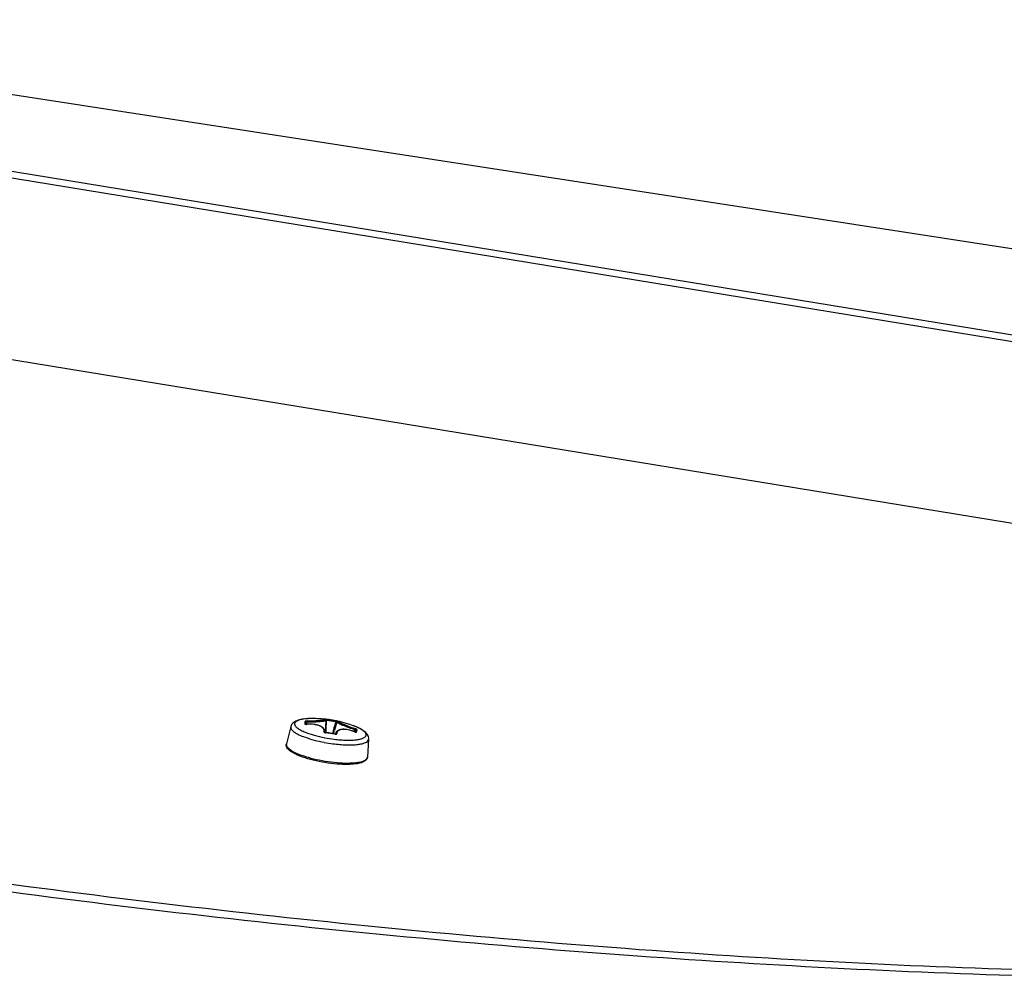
# Model space of a CAD drawing. Header units: millimetres. Extents: x 0 to 420, y 0 to 297.
# Tile 75 of 256: x 130 to 140, y 96 to 106. Entities that reach past the tile are written whole.
import ezdxf

# ---------------------------------------------------------------- set-up
doc = ezdxf.new("R2010")
doc.units = ezdxf.units.MM
doc.header["$LTSCALE"] = 23.1
doc.layers.get('0').update_dxf_attribs({"linetype": 'CONTINUOUS'})

msp = doc.modelspace()

# ---------------------------------------------------------------- linework, layer by layer
at = {"color": 7, "linetype": 'CONTINUOUS'}
for p, q in [((124.14, 106.039), (156.675, 101.032)), ((124.127, 105.255), (159.674, 99.441)), ((124.137, 105.18), (159.559, 99.386)), ((124.135, 103.2), (156.914, 97.838)), ((132.651, 98.35), (132.652, 98.37)), ((132.662, 98.35), (132.664, 98.374)), ((132.696, 98.412), (132.696, 98.412)), ((132.869, 98.393), (132.862, 98.26)), ((132.868, 98.404), (132.863, 98.405)), ((132.866, 98.402), (132.864, 98.403)), ((132.864, 98.403), (132.864, 98.403)), ((132.867, 98.4), (132.866, 98.402)), ((132.868, 98.398), (132.867, 98.4)), ((132.879, 98.403), (132.868, 98.404)), ((132.869, 98.396), (132.868, 98.398)), ((132.869, 98.394), (132.869, 98.396)), ((132.869, 98.393), (132.869, 98.394)), ((132.879, 98.403), (132.878, 98.392)), ((132.988, 98.375), (132.963, 98.287)), ((132.984, 98.375), (132.977, 98.376)), ((132.986, 98.375), (132.984, 98.375)), ((132.988, 98.375), (132.986, 98.375)), ((132.989, 98.378), (132.988, 98.376)), ((132.988, 98.376), (132.988, 98.375)), ((132.99, 98.38), (132.989, 98.378)), ((132.992, 98.381), (132.99, 98.38)), ((132.993, 98.381), (132.992, 98.381)), ((132.488, 98.325), (132.439, 98.135)), ((132.648, 98.351), (132.647, 98.351)), ((132.649, 98.351), (132.648, 98.351)), ((132.65, 98.35), (132.649, 98.351)), ((132.651, 98.35), (132.65, 98.35)), ((132.653, 98.35), (132.651, 98.35)), ((132.654, 98.35), (132.653, 98.35)), ((132.656, 98.35), (132.654, 98.35)), ((132.658, 98.35), (132.656, 98.35)), ((132.66, 98.35), (132.658, 98.35)), ((132.661, 98.35), (132.66, 98.35)), ((132.675, 98.351), (132.661, 98.35)), ((132.661, 98.35), (132.661, 98.35)), ((132.692, 98.351), (132.675, 98.351)), ((132.708, 98.351), (132.692, 98.351)), ((132.724, 98.35), (132.708, 98.351)), ((132.739, 98.348), (132.724, 98.35)), ((132.754, 98.346), (132.739, 98.348)), ((132.768, 98.343), (132.754, 98.346)), ((132.782, 98.34), (132.768, 98.343)), ((132.794, 98.336), (132.782, 98.34)), ((132.806, 98.331), (132.794, 98.336)), ((132.817, 98.326), (132.806, 98.331)), ((132.827, 98.32), (132.817, 98.326)), ((132.836, 98.314), (132.827, 98.32)), ((132.843, 98.308), (132.836, 98.314)), ((132.849, 98.301), (132.843, 98.308)), ((132.854, 98.293), (132.849, 98.301)), ((132.857, 98.286), (132.854, 98.293)), ((132.859, 98.278), (132.857, 98.286)), ((132.858, 98.262), (132.857, 98.263)), ((132.859, 98.262), (132.858, 98.262)), ((132.859, 98.269), (132.859, 98.278)), ((132.859, 98.269), (132.859, 98.262)), ((132.86, 98.261), (132.859, 98.262)), ((132.861, 98.261), (132.86, 98.261)), ((132.86, 98.26), (132.865, 98.258)), ((132.863, 98.26), (132.861, 98.261)), ((132.865, 98.26), (132.863, 98.26)), ((132.867, 98.259), (132.865, 98.26)), ((132.868, 98.259), (132.867, 98.259)), ((132.868, 98.258), (132.868, 98.259)), ((132.883, 98.257), (132.868, 98.259)), ((132.872, 98.259), (132.872, 98.259)), ((132.901, 98.255), (132.883, 98.257)), ((132.918, 98.252), (132.901, 98.255)), ((132.936, 98.249), (132.918, 98.252)), ((132.953, 98.246), (132.936, 98.249)), ((132.952, 98.246), (132.963, 98.287)), ((132.979, 98.254), (132.975, 98.243)), ((132.98, 98.259), (132.978, 98.254)), ((132.984, 98.266), (132.98, 98.259)), ((132.989, 98.272), (132.984, 98.266)), ((132.995, 98.278), (132.989, 98.272)), ((133.003, 98.283), (132.995, 98.278)), ((133.011, 98.287), (133.003, 98.283)), ((133.021, 98.29), (133.011, 98.287)), ((133.032, 98.292), (133.021, 98.29)), ((133.043, 98.294), (133.032, 98.292)), ((133.056, 98.295), (133.043, 98.294)), ((133.069, 98.295), (133.056, 98.295)), ((133.082, 98.294), (133.069, 98.295)), ((133.096, 98.292), (133.082, 98.294)), ((133.111, 98.29), (133.096, 98.292)), ((133.126, 98.286), (133.111, 98.29)), ((133.141, 98.282), (133.126, 98.286)), ((133.156, 98.278), (133.141, 98.282)), ((133.172, 98.272), (133.156, 98.278)), ((133.184, 98.268), (133.172, 98.272)), ((133.178, 98.27), (133.184, 98.292)), ((133.178, 98.27), (133.184, 98.292)), ((133.185, 98.267), (133.184, 98.268)), ((133.184, 98.267), (133.184, 98.268)), ((133.187, 98.267), (133.185, 98.267)), ((133.188, 98.266), (133.187, 98.267)), ((133.19, 98.266), (133.188, 98.266)), ((133.189, 98.266), (133.194, 98.284)), ((133.189, 98.266), (133.189, 98.266)), ((133.192, 98.265), (133.19, 98.266)), ((133.193, 98.265), (133.192, 98.265)), ((133.194, 98.284), (133.193, 98.273)), ((133.194, 98.265), (133.193, 98.265)), ((133.196, 98.264), (133.194, 98.265)), ((133.196, 98.264), (133.196, 98.264)), ((133.197, 98.264), (133.196, 98.264)), ((133.197, 98.264), (133.197, 98.264)), ((133.197, 98.264), (133.197, 98.264)), ((133.207, 98.291), (133.207, 98.279)), ((132.968, 98.243), (132.953, 98.246)), ((132.968, 98.242), (132.968, 98.243)), ((132.969, 98.243), (132.968, 98.243)), ((132.971, 98.243), (132.969, 98.243)), ((132.973, 98.243), (132.971, 98.243)), ((132.975, 98.243), (132.973, 98.243)), ((132.974, 98.241), (132.978, 98.242)), ((132.976, 98.243), (132.975, 98.243)), ((132.978, 98.243), (132.976, 98.243)), ((132.978, 98.243), (132.978, 98.243)), ((132.979, 98.243), (132.978, 98.243)), ((132.979, 98.243), (132.979, 98.244)), ((132.979, 98.244), (132.979, 98.243)), ((133.337, 98.186), (133.323, 97.991)), ((132.438, 98.127), (132.439, 98.135)), ((133.323, 97.991), (133.323, 97.991))]:
    msp.add_line(p, q, dxfattribs=at)
for centre, radius, start, end in [((136.855, 98.034), 4.227, 175.4593, 175.6469), ((135.375, 98.151), 2.743, 175.2037, 175.4519), ((136.269, 98.07), 3.628, 175.4517, 175.5748), ((134.854, 98.184), 2.21, 175.1816, 175.3284), ((135.477, 98.133), 2.834, 175.3277, 175.4516), ((132.731, 97.141), 1.271, 84.0052, 91.5784), ((132.731, 97.142), 1.27, 69.9132, 84.0011), ((116.626, 99.095), 16.267, 357.0548, 357.5231), ((132.731, 97.135), 1.265, 78.7775, 83.323), ((132.731, 97.137), 1.275, 78.7779, 83.3234), ((148.66, 93.947), 16.297, 164.2298, 164.6965), ((132.515, 98.318), 0.0278, 165.5857, 175.4375), ((132.641, 98.345), 0.00961, 27.1936, 39.547), ((132.656, 98.42), 0.0702, 271.8733, 274.0342), ((132.82, 98.272), 0.039, 345.6828, 346.2577), ((132.871, 98.293), 0.0347, 248.4575, 252.0402), ((132.873, 98.302), 0.0443, 259.5583, 263.1962), ((132.708, 96.92), 1.347, 78.9003, 83.2024), ((132.895, 97.59), 0.794, 68.7571, 69.9245), ((132.921, 97.656), 0.722, 67.9135, 68.7517), ((133.211, 98.333), 0.0709, 248.0747, 250.3501), ((132.945, 97.716), 0.658, 66.7876, 67.9183), ((132.694, 98.313), 0.501, 354.5478, 355.4308), ((132.973, 97.78), 0.588, 65.6281, 66.7883), ((132.672, 98.322), 0.536, 353.9431, 355.4201), ((132.993, 97.826), 0.538, 64.9652, 65.6205), ((133.166, 99.812), 1.689, 259.3117, 262.5225), ((133.153, 99.728), 1.553, 258.9848, 262.8797), ((132.976, 98.286), 0.0446, 258.8977, 260.2101), ((132.976, 98.285), 0.0433, 260.1877, 264.5832), ((132.976, 98.281), 0.0399, 264.5813, 268.0509), ((133.018, 98.244), 0.0412, 180.7814, 181.3942), ((133.31, 98.188), 0.0278, 347.9452, 355.4482), ((132.468, 98.128), 0.0296, 175.4728, 181.554), ((132.47, 98.128), 0.0312, 181.566, 187.0518)]:
    msp.add_arc(centre, radius, start, end, dxfattribs=at)
for points, knots in [([(132.696, 98.412), (132.672, 98.411), (132.628, 98.408), (132.576, 98.398), (132.541, 98.384), (132.518, 98.371), (132.498, 98.351), (132.49, 98.334), (132.488, 98.325)], [0, 0, 0, 0, 0.29995, 0.550926, 0.662093, 0.769914, 0.881597, 1, 1, 1, 1]), ([(132.528, 98.356), (132.527, 98.348), (132.532, 98.336), (132.544, 98.322), (132.564, 98.305), (132.598, 98.284), (132.629, 98.27), (132.646, 98.263)], [0, 0, 0, 0, 0.144701, 0.239484, 0.353036, 0.638925, 1, 1, 1, 1]), ([(132.696, 98.412), (132.684, 98.412), (132.661, 98.41), (132.628, 98.407), (132.599, 98.402), (132.564, 98.393), (132.529, 98.376), (132.528, 98.356)], [0, 0, 0, 0, 0.197688, 0.376511, 0.534635, 0.670811, 1, 1, 1, 1]), ([(132.664, 98.386), (132.661, 98.385), (132.656, 98.385), (132.649, 98.384), (132.645, 98.383), (132.642, 98.381), (132.642, 98.38)], [0, 0, 0, 0, 0.35334, 0.665322, 0.888571, 1, 1, 1, 1]), ([(132.642, 98.38), (132.645, 98.38), (132.65, 98.378), (132.653, 98.372), (132.652, 98.37)], [0, 0, 0, 0, 0.504241, 1, 1, 1, 1]), ([(132.664, 98.374), (132.661, 98.374), (132.657, 98.373), (132.654, 98.371), (132.653, 98.37), (132.652, 98.37)], [0, 0, 0, 0, 0.641558, 0.869504, 1, 1, 1, 1]), ([(132.664, 98.386), (132.677, 98.386), (132.703, 98.387), (132.741, 98.389), (132.775, 98.391), (132.802, 98.393), (132.82, 98.395), (132.832, 98.396), (132.842, 98.398), (132.849, 98.399), (132.863, 98.403), (132.859, 98.405)], [0, 0, 0, 0, 0.198699, 0.392768, 0.572812, 0.729695, 0.796889, 0.855436, 0.904654, 0.944026, 1, 1, 1, 1]), ([(132.664, 98.374), (132.677, 98.375), (132.702, 98.375), (132.74, 98.377), (132.775, 98.379), (132.806, 98.381), (132.832, 98.384), (132.849, 98.386), (132.859, 98.388), (132.865, 98.39), (132.868, 98.391), (132.869, 98.392), (132.869, 98.393)], [0, 0, 0, 0, 0.187241, 0.370729, 0.542576, 0.695073, 0.821324, 0.915862, 0.950066, 0.975242, 0.991497, 1, 1, 1, 1]), ([(132.664, 98.386), (132.664, 98.385), (132.664, 98.384), (132.664, 98.38), (132.664, 98.377), (132.664, 98.374)], [0, 0, 0, 0, 0.13065, 0.363069, 1, 1, 1, 1]), ([(132.863, 98.405), (132.862, 98.405), (132.861, 98.405), (132.86, 98.405), (132.859, 98.405), (132.859, 98.405)], [0, 0, 0, 0, 0.48827, 0.820992, 1, 1, 1, 1]), ([(132.878, 98.392), (132.877, 98.392), (132.874, 98.393), (132.871, 98.393), (132.869, 98.394)], [0, 0, 0, 0, 0.314586, 1, 1, 1, 1]), ([(132.979, 98.387), (132.979, 98.387), (132.979, 98.386), (132.979, 98.384), (132.978, 98.38), (132.978, 98.377), (132.977, 98.376)], [0, 0, 0, 0, 0.087089, 0.312096, 0.63533, 1, 1, 1, 1]), ([(133, 98.382), (133, 98.382), (132.999, 98.383), (132.998, 98.383), (132.996, 98.384), (132.993, 98.385), (132.987, 98.386), (132.982, 98.387), (132.979, 98.387)], [0, 0, 0, 0, 0.013328, 0.064967, 0.15466, 0.278758, 0.608533, 1, 1, 1, 1]), ([(132.988, 98.375), (132.987, 98.374), (132.989, 98.373), (132.991, 98.371), (132.996, 98.368), (133.006, 98.363), (133.022, 98.355), (133.047, 98.344), (133.077, 98.332), (133.111, 98.319), (133.147, 98.306), (133.172, 98.297), (133.184, 98.292)], [0, 0, 0, 0, 0.007877, 0.023891, 0.049056, 0.083417, 0.178638, 0.305838, 0.459217, 0.631479, 0.814497, 1, 1, 1, 1]), ([(133, 98.382), (132.999, 98.382), (132.999, 98.382), (132.999, 98.381), (133, 98.381), (133.001, 98.38), (133.003, 98.378), (133.006, 98.377), (133.011, 98.374), (133.019, 98.37), (133.028, 98.366), (133.039, 98.361), (133.057, 98.353), (133.082, 98.343), (133.127, 98.325), (133.163, 98.312), (133.187, 98.303)], [0, 0, 0, 0, 0.002668, 0.005629, 0.010465, 0.017609, 0.027184, 0.039231, 0.07073, 0.111929, 0.162446, 0.221728, 0.289072, 0.444484, 0.620756, 1, 1, 1, 1]), ([(132.487, 98.32), (132.487, 98.316), (132.488, 98.306), (132.496, 98.293), (132.509, 98.279), (132.535, 98.258), (132.58, 98.233), (132.62, 98.217), (132.643, 98.209)], [0, 0, 0, 0, 0.064377, 0.140577, 0.234304, 0.348007, 0.636391, 1, 1, 1, 1]), ([(132.64, 98.354), (132.64, 98.353), (132.642, 98.351), (132.646, 98.35), (132.649, 98.35), (132.65, 98.35)], [0, 0, 0, 0, 0.333505, 0.627874, 1, 1, 1, 1]), ([(132.646, 98.263), (132.678, 98.25), (132.747, 98.228), (132.818, 98.211), (132.856, 98.204)], [0, 0, 0, 0, 0.467923, 1, 1, 1, 1]), ([(132.65, 98.35), (132.651, 98.35), (132.654, 98.349), (132.656, 98.349), (132.659, 98.349)], [0, 0, 0, 0, 0.236009, 1, 1, 1, 1]), ([(132.849, 98.27), (132.85, 98.276), (132.851, 98.288), (132.842, 98.306), (132.825, 98.32), (132.802, 98.333), (132.772, 98.342), (132.725, 98.351), (132.687, 98.351), (132.661, 98.35)], [0, 0, 0, 0, 0.075345, 0.154841, 0.250538, 0.367674, 0.505864, 0.661286, 1, 1, 1, 1]), ([(132.849, 98.27), (132.851, 98.27), (132.855, 98.268), (132.857, 98.264), (132.858, 98.262)], [0, 0, 0, 0, 0.514117, 1, 1, 1, 1]), ([(132.849, 98.27), (132.849, 98.269), (132.849, 98.267), (132.852, 98.263), (132.856, 98.261), (132.858, 98.26)], [0, 0, 0, 0, 0.180819, 0.524334, 1, 1, 1, 1]), ([(132.989, 98.248), (132.987, 98.249), (132.982, 98.248), (132.979, 98.245), (132.978, 98.243)], [0, 0, 0, 0, 0.512426, 1, 1, 1, 1]), ([(132.978, 98.242), (132.98, 98.242), (132.983, 98.242), (132.986, 98.243), (132.988, 98.245), (132.989, 98.247), (132.989, 98.248)], [0, 0, 0, 0, 0.330587, 0.601394, 0.814907, 1, 1, 1, 1]), ([(133.184, 98.267), (133.161, 98.277), (133.125, 98.288), (133.078, 98.294), (133.048, 98.294), (133.022, 98.289), (133.003, 98.28), (132.991, 98.266), (132.989, 98.254), (132.989, 98.248)], [0, 0, 0, 0, 0.344247, 0.500131, 0.637282, 0.752202, 0.845289, 0.923312, 1, 1, 1, 1]), ([(133.337, 98.186), (133.338, 98.196), (133.336, 98.215), (133.324, 98.239), (133.306, 98.26), (133.277, 98.284), (133.231, 98.31), (133.19, 98.327), (133.167, 98.335)], [0, 0, 0, 0, 0.118359, 0.230046, 0.337833, 0.448986, 0.699997, 1, 1, 1, 1]), ([(133.187, 98.303), (133.187, 98.303), (133.187, 98.301), (133.186, 98.298), (133.185, 98.295), (133.184, 98.292)], [0, 0, 0, 0, 0.131969, 0.363914, 1, 1, 1, 1]), ([(133.194, 98.284), (133.194, 98.285), (133.193, 98.286), (133.19, 98.289), (133.187, 98.291), (133.184, 98.292)], [0, 0, 0, 0, 0.133986, 0.365263, 1, 1, 1, 1]), ([(133.207, 98.291), (133.208, 98.292), (133.205, 98.294), (133.201, 98.297), (133.195, 98.3), (133.19, 98.302), (133.187, 98.303)], [0, 0, 0, 0, 0.116826, 0.343962, 0.654313, 1, 1, 1, 1]), ([(133.187, 98.266), (133.188, 98.266), (133.19, 98.265), (133.193, 98.264), (133.194, 98.264)], [0, 0, 0, 0, 0.261843, 1, 1, 1, 1]), ([(133.207, 98.291), (133.205, 98.292), (133.199, 98.292), (133.195, 98.287), (133.194, 98.284)], [0, 0, 0, 0, 0.503771, 1, 1, 1, 1]), ([(133.194, 98.264), (133.196, 98.264), (133.199, 98.263), (133.202, 98.263), (133.205, 98.264), (133.205, 98.265)], [0, 0, 0, 0, 0.381063, 0.677561, 1, 1, 1, 1]), ([(133.31, 98.233), (133.312, 98.248), (133.296, 98.266), (133.275, 98.282), (133.253, 98.297), (133.234, 98.307), (133.221, 98.313)], [0, 0, 0, 0, 0.357519, 0.490379, 0.642005, 1, 1, 1, 1]), ([(132.643, 98.209), (132.676, 98.197), (132.745, 98.176), (132.816, 98.16), (132.853, 98.153)], [0, 0, 0, 0, 0.475289, 1, 1, 1, 1]), ([(132.946, 98.138), (132.971, 98.135), (133.02, 98.129), (133.091, 98.125), (133.157, 98.125), (133.214, 98.129), (133.256, 98.135), (133.284, 98.143), (133.311, 98.152), (133.334, 98.167), (133.337, 98.183)], [0, 0, 0, 0, 0.18584, 0.362258, 0.524073, 0.666725, 0.786576, 0.837216, 0.881493, 1, 1, 1, 1]), ([(132.96, 98.187), (132.983, 98.184), (133.028, 98.18), (133.093, 98.176), (133.153, 98.177), (133.204, 98.181), (133.247, 98.188), (133.276, 98.198), (133.294, 98.207), (133.303, 98.215), (133.308, 98.223), (133.31, 98.23), (133.31, 98.233)], [0, 0, 0, 0, 0.18841, 0.36637, 0.528613, 0.670556, 0.788633, 0.880864, 0.917527, 0.948592, 0.975361, 1, 1, 1, 1]), ([(132.616, 97.992), (132.591, 98.001), (132.547, 98.019), (132.497, 98.046), (132.467, 98.069), (132.45, 98.086), (132.439, 98.106), (132.437, 98.12), (132.438, 98.127)], [0, 0, 0, 0, 0.336592, 0.609033, 0.721089, 0.819952, 0.910864, 1, 1, 1, 1]), ([(132.439, 98.124), (132.44, 98.114), (132.45, 98.098), (132.469, 98.08), (132.5, 98.059), (132.55, 98.033), (132.594, 98.016), (132.619, 98.008)], [0, 0, 0, 0, 0.14223, 0.23901, 0.354971, 0.64349, 1, 1, 1, 1]), ([(133.11, 97.912), (133.07, 97.911), (132.986, 97.915), (132.86, 97.93), (132.735, 97.956), (132.654, 97.979), (132.616, 97.992)], [0, 0, 0, 0, 0.238977, 0.500012, 0.76104, 1, 1, 1, 1]), ([(132.619, 98.008), (132.657, 97.995), (132.738, 97.972), (132.862, 97.947), (132.989, 97.931), (133.073, 97.927), (133.113, 97.927)], [0, 0, 0, 0, 0.239451, 0.500014, 0.760571, 1, 1, 1, 1]), ([(133.323, 97.991), (133.323, 97.983), (133.318, 97.969), (133.302, 97.952), (133.282, 97.939), (133.256, 97.93), (133.226, 97.922), (133.177, 97.914), (133.138, 97.912), (133.11, 97.912)], [0, 0, 0, 0, 0.090234, 0.181314, 0.278707, 0.389121, 0.51606, 0.660618, 1, 1, 1, 1]), ([(133.113, 97.927), (133.141, 97.928), (133.182, 97.929), (133.233, 97.937), (133.264, 97.944), (133.288, 97.953), (133.307, 97.963), (133.319, 97.976), (133.323, 97.986), (133.323, 97.991)], [0, 0, 0, 0, 0.371414, 0.527954, 0.662756, 0.77514, 0.865826, 0.938131, 1, 1, 1, 1]), ([(145, 95.652), (143.602, 95.616), (140.695, 95.628), (136.21, 95.863), (131.512, 96.311), (128.329, 96.743), (126.721, 96.993)], [0, 0, 0, 0, 0.228577, 0.475013, 0.734034, 1, 1, 1, 1])]:
    msp.add_open_spline(points, degree=3, knots=knots, dxfattribs=at)
for points in [[(132.859, 98.405), (132.861, 98.404), (132.863, 98.404), (132.864, 98.403)], [(133, 98.382), (132.997, 98.383), (132.995, 98.383), (132.993, 98.381)], [(132.64, 98.354), (132.643, 98.355), (132.646, 98.353), (132.648, 98.351)], [(132.858, 98.262), (132.859, 98.265), (132.859, 98.267), (132.859, 98.269)], [(132.978, 98.254), (132.978, 98.25), (132.977, 98.247), (132.977, 98.244)], [(133.205, 98.265), (133.203, 98.266), (133.199, 98.266), (133.196, 98.264)]]:
    msp.add_open_spline(points, degree=3, dxfattribs=at)
at = {"color": 3, "linetype": 'CONTINUOUS'}
msp.add_open_spline([(126.691, 96.92), (128.301, 96.666), (131.488, 96.234), (136.19, 95.796), (140.675, 95.569), (143.58, 95.556), (144.978, 95.59)], degree=3, knots=[0, 0, 0, 0, 0.266371, 0.525359, 0.771593, 1, 1, 1, 1], dxfattribs=at)

doc.saveas('drawing.dxf')
